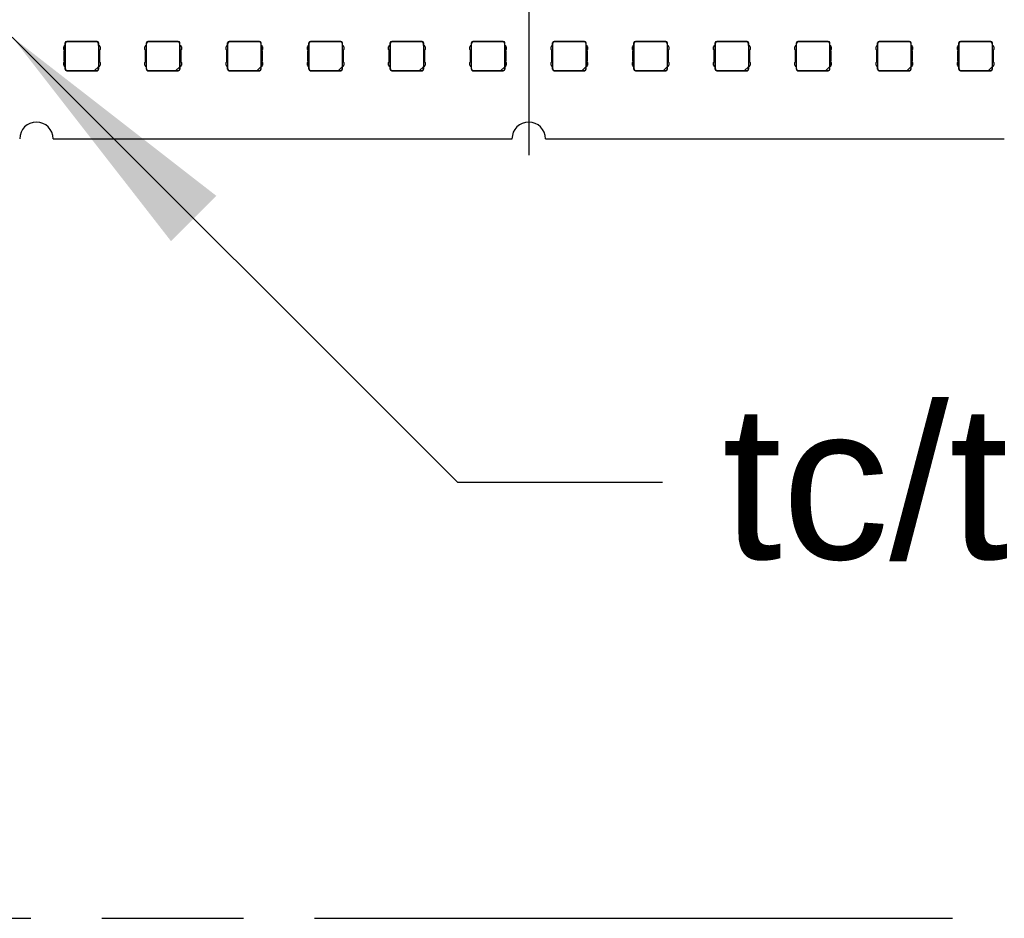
# Model space of a CAD drawing. Header units: millimetres. Extents: x 0 to 210, y 0 to 297.
# Tile 8 of 23: x 93 to 106, y 133 to 145. Entities that reach past the tile are written whole.
import ezdxf

# ---------------------------------------------------------------- set-up
doc = ezdxf.new("R2010")
doc.units = ezdxf.units.MM
doc.header["$LTSCALE"] = 19.36
doc.linetypes.add('CENTER', pattern=[0.6, 0.375, -0.075, 0.075, -0.075])
doc.linetypes.add('PHANTOM', pattern=[0.8, 0.45, -0.05, 0.1, -0.05, 0.1, -0.05])
doc.layers.get('0').update_dxf_attribs({"linetype": 'CONTINUOUS'})
doc.layers.add('DEFAULT_3', color=7, linetype='PHANTOM')
doc.layers.add('Z_NOTICE', color=7, linetype='CONTINUOUS')
doc.styles.get("Standard").update_dxf_attribs({"font": 'txt', "width": 0.7})
doc.styles.add('TEXTSTYLE_3', font='helveticaneueltw1g-ltcn.otf')
doc.dimstyles.get("Standard").update_dxf_attribs({"dimtxt": 3.5, "dimasz": 3.5, "dimexe": 1.5, "dimexo": 0, "dimtad": 1, "dimdsep": 46, "dimtxsty": 'Standard', "dimblk": '_FILLED', "dimblk1": '_FILLED', "dimblk2": '_FILLED', "dimcen": 0.09, "dimclrt": 5, "dimazin": 2, "dimtol": 1, "dimtp": 0.05, "dimtm": 0.05, "dimtfac": 1, "dimtofl": 0, "dimtmove": 0, "dimatfit": 3, "dimldrblk": '_FILLED', "dimfxl": 0, "dimtolj": 1, "dimarcsym": 0})

# ---------------------------------------------------------------- blocks, each defined once
blk = doc.blocks.new('_FILLED')
at = {"color": 0, "linetype": 'ByBlock'}
blk.add_solid([(0, 0), (-1, 0.125), (-1, -0.125)], dxfattribs=at)

msp = doc.modelspace()

# ---------------------------------------------------------------- linework, layer by layer
at = {"color": 7, "linetype": 'CENTER'}
msp.add_line((99.5172, 145.5739), (99.5172, 143.0927), dxfattribs=at)
at = {"color": 9, "linetype": 'Continuous'}
for p, q in [((93.2092, 144.6453), (93.2124, 144.6421)), ((93.6202, 144.6421), (93.6235, 144.6453)), ((94.3184, 144.6453), (94.3217, 144.6421)), ((94.7295, 144.6421), (94.7327, 144.6453)), ((95.4277, 144.6453), (95.4309, 144.6421)), ((95.8388, 144.6421), (95.842, 144.6453)), ((96.5369, 144.6453), (96.5402, 144.6421)), ((96.948, 144.6421), (96.9513, 144.6453)), ((97.6462, 144.6453), (97.6494, 144.6421)), ((98.0573, 144.6421), (98.0605, 144.6453)), ((98.7555, 144.6453), (98.7587, 144.6421)), ((99.1665, 144.6421), (99.1698, 144.6453)), ((99.8647, 144.6453), (99.868, 144.6421)), ((100.2758, 144.6421), (100.279, 144.6453)), ((100.974, 144.6453), (100.9772, 144.6421)), ((101.385, 144.6421), (101.3883, 144.6453)), ((102.0832, 144.6453), (102.0865, 144.6421)), ((102.4943, 144.6421), (102.4975, 144.6453)), ((103.1925, 144.6453), (103.1957, 144.6421)), ((103.6035, 144.6421), (103.6068, 144.6453)), ((104.3017, 144.6453), (104.305, 144.6421)), ((104.7128, 144.6421), (104.716, 144.6453)), ((105.411, 144.6453), (105.4142, 144.6421)), ((105.822, 144.6421), (105.8253, 144.6453)), ((93.191, 144.6207), (93.1878, 144.6239)), ((93.6449, 144.6239), (93.6417, 144.6207)), ((94.3003, 144.6207), (94.297, 144.6239)), ((94.7542, 144.6239), (94.7509, 144.6207)), ((95.4095, 144.6207), (95.4063, 144.6239)), ((95.8634, 144.6239), (95.8602, 144.6207)), ((96.5188, 144.6207), (96.5155, 144.6239)), ((96.9727, 144.6239), (96.9694, 144.6207)), ((97.628, 144.6207), (97.6248, 144.6239)), ((98.0819, 144.6239), (98.0787, 144.6207)), ((98.7373, 144.6207), (98.734, 144.6239)), ((99.1912, 144.6239), (99.1879, 144.6207)), ((99.8465, 144.6207), (99.8433, 144.6239)), ((100.3004, 144.6239), (100.2972, 144.6207)), ((100.9558, 144.6207), (100.9525, 144.6239)), ((101.4097, 144.6239), (101.4064, 144.6207)), ((102.065, 144.6207), (102.0618, 144.6239)), ((102.5189, 144.6239), (102.5157, 144.6207)), ((103.1743, 144.6207), (103.1711, 144.6239)), ((103.6282, 144.6239), (103.625, 144.6207)), ((104.2836, 144.6207), (104.2803, 144.6239)), ((104.7375, 144.6239), (104.7342, 144.6207)), ((105.3928, 144.6207), (105.3896, 144.6239)), ((105.8467, 144.6239), (105.8435, 144.6207)), ((93.1878, 144.2667), (93.191, 144.27)), ((93.2124, 144.2486), (93.2092, 144.2453)), ((93.6235, 144.2453), (93.621, 144.2478)), ((93.6424, 144.2692), (93.6449, 144.2667)), ((94.297, 144.2667), (94.3003, 144.27)), ((94.3217, 144.2486), (94.3184, 144.2453)), ((94.7327, 144.2453), (94.7303, 144.2478)), ((94.7517, 144.2692), (94.7542, 144.2667)), ((95.4063, 144.2667), (95.4095, 144.27)), ((95.4309, 144.2486), (95.4277, 144.2453)), ((95.842, 144.2453), (95.8395, 144.2478)), ((95.8609, 144.2692), (95.8634, 144.2667)), ((96.5155, 144.2667), (96.5188, 144.27)), ((96.5402, 144.2486), (96.5369, 144.2453)), ((96.9513, 144.2453), (96.9488, 144.2478)), ((96.9702, 144.2692), (96.9727, 144.2667)), ((97.6248, 144.2667), (97.628, 144.27)), ((97.6494, 144.2486), (97.6462, 144.2453)), ((98.0605, 144.2453), (98.058, 144.2478)), ((98.0794, 144.2692), (98.0819, 144.2667)), ((98.734, 144.2667), (98.7373, 144.27)), ((98.7587, 144.2486), (98.7555, 144.2453)), ((99.1698, 144.2453), (99.1673, 144.2478)), ((99.1887, 144.2692), (99.1912, 144.2667)), ((99.8433, 144.2667), (99.8465, 144.27)), ((99.868, 144.2486), (99.8647, 144.2453)), ((100.279, 144.2453), (100.2765, 144.2478)), ((100.2979, 144.2692), (100.3004, 144.2667)), ((100.9525, 144.2667), (100.9558, 144.27)), ((100.9772, 144.2486), (100.974, 144.2453)), ((101.3883, 144.2453), (101.3858, 144.2478)), ((101.4072, 144.2692), (101.4097, 144.2667)), ((102.0618, 144.2667), (102.065, 144.27)), ((102.0865, 144.2486), (102.0832, 144.2453)), ((102.4975, 144.2453), (102.495, 144.2478)), ((102.5164, 144.2692), (102.5189, 144.2667)), ((103.1711, 144.2667), (103.1743, 144.27)), ((103.1957, 144.2486), (103.1925, 144.2453)), ((103.6068, 144.2453), (103.6043, 144.2478)), ((103.6257, 144.2692), (103.6282, 144.2667)), ((104.2803, 144.2667), (104.2836, 144.27)), ((104.305, 144.2486), (104.3017, 144.2453)), ((104.716, 144.2453), (104.7135, 144.2478)), ((104.735, 144.2692), (104.7375, 144.2667)), ((105.3896, 144.2667), (105.3928, 144.27)), ((105.4142, 144.2486), (105.411, 144.2453)), ((105.8253, 144.2453), (105.8228, 144.2478)), ((105.8442, 144.2692), (105.8467, 144.2667))]:
    msp.add_line(p, q, dxfattribs=at)
at = {"color": 7, "linetype": 'Continuous'}
for p, q in [((93.2092, 144.6453), (93.6235, 144.6453)), ((94.3184, 144.6453), (94.7327, 144.6453)), ((95.4277, 144.6453), (95.842, 144.6453)), ((96.5369, 144.6453), (96.9513, 144.6453)), ((97.6462, 144.6453), (98.0605, 144.6453)), ((98.7555, 144.6453), (99.1698, 144.6453)), ((99.8647, 144.6453), (100.279, 144.6453)), ((100.974, 144.6453), (101.3883, 144.6453)), ((102.0832, 144.6453), (102.4975, 144.6453)), ((103.1925, 144.6453), (103.6068, 144.6453)), ((104.3017, 144.6453), (104.716, 144.6453)), ((105.411, 144.6453), (105.8253, 144.6453)), ((93.1749, 144.5882), (93.1678, 144.5703)), ((93.1678, 144.5346), (93.1678, 144.5703)), ((93.1678, 144.5346), (93.1749, 144.5168)), ((93.1749, 144.5882), (93.189, 144.5882)), ((93.1749, 144.3739), (93.1749, 144.5168)), ((93.1878, 144.5882), (93.1878, 144.6239)), ((93.189, 144.3025), (93.189, 144.5882)), ((93.191, 144.27), (93.191, 144.6207)), ((93.6202, 144.6421), (93.2124, 144.6421)), ((93.6417, 144.6207), (93.6417, 144.2992)), ((93.6437, 144.5882), (93.6437, 144.3025)), ((93.6437, 144.5882), (93.6578, 144.5882)), ((93.6449, 144.5882), (93.6449, 144.6239)), ((93.6649, 144.5703), (93.6578, 144.5882)), ((93.6578, 144.5168), (93.6649, 144.5346)), ((93.6578, 144.5168), (93.6578, 144.3739)), ((93.6649, 144.5703), (93.6649, 144.5346)), ((94.2842, 144.5882), (94.277, 144.5703)), ((94.277, 144.5346), (94.277, 144.5703)), ((94.277, 144.5346), (94.2842, 144.5168)), ((94.2842, 144.5882), (94.2983, 144.5882)), ((94.2842, 144.3739), (94.2842, 144.5168)), ((94.297, 144.5882), (94.297, 144.6239)), ((94.2983, 144.3025), (94.2983, 144.5882)), ((94.3003, 144.27), (94.3003, 144.6207)), ((94.7295, 144.6421), (94.3217, 144.6421)), ((94.7509, 144.6207), (94.7509, 144.2992)), ((94.7529, 144.5882), (94.7529, 144.3025)), ((94.7529, 144.5882), (94.767, 144.5882)), ((94.7542, 144.5882), (94.7542, 144.6239)), ((94.7742, 144.5703), (94.767, 144.5882)), ((94.767, 144.5168), (94.7742, 144.5346)), ((94.767, 144.5168), (94.767, 144.3739)), ((94.7742, 144.5703), (94.7742, 144.5346)), ((95.3934, 144.5882), (95.3863, 144.5703)), ((95.3863, 144.5346), (95.3863, 144.5703)), ((95.3863, 144.5346), (95.3934, 144.5168)), ((95.3934, 144.5882), (95.4075, 144.5882)), ((95.3934, 144.3739), (95.3934, 144.5168)), ((95.4063, 144.5882), (95.4063, 144.6239)), ((95.4075, 144.3025), (95.4075, 144.5882)), ((95.4095, 144.27), (95.4095, 144.6207)), ((95.8388, 144.6421), (95.4309, 144.6421)), ((95.8602, 144.6207), (95.8602, 144.2992)), ((95.8622, 144.5882), (95.8622, 144.3025)), ((95.8622, 144.5882), (95.8763, 144.5882)), ((95.8634, 144.5882), (95.8634, 144.6239)), ((95.8834, 144.5703), (95.8763, 144.5882)), ((95.8763, 144.5168), (95.8834, 144.5346)), ((95.8763, 144.5168), (95.8763, 144.3739)), ((95.8834, 144.5703), (95.8834, 144.5346)), ((96.5027, 144.5882), (96.4955, 144.5703)), ((96.4955, 144.5346), (96.4955, 144.5703)), ((96.4955, 144.5346), (96.5027, 144.5168)), ((96.5027, 144.5882), (96.5168, 144.5882)), ((96.5027, 144.3739), (96.5027, 144.5168)), ((96.5155, 144.5882), (96.5155, 144.6239)), ((96.5168, 144.3025), (96.5168, 144.5882)), ((96.5188, 144.27), (96.5188, 144.6207)), ((96.948, 144.6421), (96.5402, 144.6421)), ((96.9694, 144.6207), (96.9694, 144.2992)), ((96.9714, 144.5882), (96.9714, 144.3025)), ((96.9714, 144.5882), (96.9855, 144.5882)), ((96.9727, 144.5882), (96.9727, 144.6239)), ((96.9927, 144.5703), (96.9855, 144.5882)), ((96.9855, 144.5168), (96.9927, 144.5346)), ((96.9855, 144.5168), (96.9855, 144.3739)), ((96.9927, 144.5703), (96.9927, 144.5346)), ((97.6119, 144.5882), (97.6048, 144.5703)), ((97.6048, 144.5346), (97.6048, 144.5703)), ((97.6048, 144.5346), (97.6119, 144.5168)), ((97.6119, 144.5882), (97.626, 144.5882)), ((97.6119, 144.3739), (97.6119, 144.5168)), ((97.6248, 144.5882), (97.6248, 144.6239)), ((97.626, 144.3025), (97.626, 144.5882)), ((97.628, 144.27), (97.628, 144.6207)), ((98.0573, 144.6421), (97.6494, 144.6421)), ((98.0787, 144.6207), (98.0787, 144.2992)), ((98.0807, 144.5882), (98.0807, 144.3025)), ((98.0807, 144.5882), (98.0948, 144.5882)), ((98.0819, 144.5882), (98.0819, 144.6239)), ((98.1019, 144.5703), (98.0948, 144.5882)), ((98.0948, 144.5168), (98.1019, 144.5346)), ((98.0948, 144.5168), (98.0948, 144.3739)), ((98.1019, 144.5703), (98.1019, 144.5346)), ((98.7212, 144.5882), (98.714, 144.5703)), ((98.714, 144.5346), (98.714, 144.5703)), ((98.714, 144.5346), (98.7212, 144.5168)), ((98.7212, 144.5882), (98.7353, 144.5882)), ((98.7212, 144.3739), (98.7212, 144.5168)), ((98.734, 144.5882), (98.734, 144.6239)), ((98.7353, 144.3025), (98.7353, 144.5882)), ((98.7373, 144.27), (98.7373, 144.6207)), ((99.1665, 144.6421), (98.7587, 144.6421)), ((99.1879, 144.6207), (99.1879, 144.2992)), ((99.1899, 144.5882), (99.1899, 144.3025)), ((99.1899, 144.5882), (99.204, 144.5882)), ((99.1912, 144.5882), (99.1912, 144.6239)), ((99.2112, 144.5703), (99.204, 144.5882)), ((99.204, 144.5168), (99.2112, 144.5346)), ((99.204, 144.5168), (99.204, 144.3739)), ((99.2112, 144.5703), (99.2112, 144.5346)), ((99.8304, 144.5882), (99.8233, 144.5703)), ((99.8233, 144.5346), (99.8233, 144.5703)), ((99.8233, 144.5346), (99.8304, 144.5168)), ((99.8304, 144.5882), (99.8445, 144.5882)), ((99.8304, 144.3739), (99.8304, 144.5168)), ((99.8433, 144.5882), (99.8433, 144.6239)), ((99.8445, 144.3025), (99.8445, 144.5882)), ((99.8465, 144.27), (99.8465, 144.6207)), ((100.2758, 144.6421), (99.868, 144.6421)), ((100.2972, 144.6207), (100.2972, 144.2992)), ((100.2992, 144.5882), (100.3133, 144.5882)), ((100.2992, 144.5882), (100.2992, 144.3025)), ((100.3004, 144.5882), (100.3004, 144.6239)), ((100.3204, 144.5703), (100.3133, 144.5882)), ((100.3133, 144.5168), (100.3204, 144.5346)), ((100.3133, 144.5168), (100.3133, 144.3739)), ((100.3204, 144.5703), (100.3204, 144.5346)), ((100.9397, 144.5882), (100.9325, 144.5703)), ((100.9325, 144.5346), (100.9325, 144.5703)), ((100.9325, 144.5346), (100.9397, 144.5168)), ((100.9397, 144.5882), (100.9538, 144.5882)), ((100.9397, 144.3739), (100.9397, 144.5168)), ((100.9525, 144.5882), (100.9525, 144.6239)), ((100.9538, 144.3025), (100.9538, 144.5882)), ((100.9558, 144.27), (100.9558, 144.6207)), ((101.385, 144.6421), (100.9772, 144.6421)), ((101.4064, 144.6207), (101.4064, 144.2992)), ((101.4084, 144.5882), (101.4225, 144.5882)), ((101.4084, 144.5882), (101.4084, 144.3025)), ((101.4097, 144.5882), (101.4097, 144.6239)), ((101.4297, 144.5703), (101.4225, 144.5882)), ((101.4225, 144.5168), (101.4297, 144.5346)), ((101.4225, 144.5168), (101.4225, 144.3739)), ((101.4297, 144.5703), (101.4297, 144.5346)), ((102.0489, 144.5882), (102.0418, 144.5703)), ((102.0418, 144.5346), (102.0418, 144.5703)), ((102.0418, 144.5346), (102.0489, 144.5168)), ((102.0489, 144.5882), (102.063, 144.5882)), ((102.0489, 144.3739), (102.0489, 144.5168)), ((102.0618, 144.5882), (102.0618, 144.6239)), ((102.063, 144.3025), (102.063, 144.5882)), ((102.065, 144.27), (102.065, 144.6207)), ((102.4943, 144.6421), (102.0865, 144.6421)), ((102.5157, 144.6207), (102.5157, 144.2992)), ((102.5177, 144.5882), (102.5318, 144.5882)), ((102.5177, 144.5882), (102.5177, 144.3025)), ((102.5189, 144.5882), (102.5189, 144.6239)), ((102.5389, 144.5703), (102.5318, 144.5882)), ((102.5318, 144.5168), (102.5389, 144.5346)), ((102.5318, 144.5168), (102.5318, 144.3739)), ((102.5389, 144.5703), (102.5389, 144.5346)), ((103.1582, 144.5882), (103.1511, 144.5703)), ((103.1511, 144.5346), (103.1511, 144.5703)), ((103.1511, 144.5346), (103.1582, 144.5168)), ((103.1582, 144.5882), (103.1723, 144.5882)), ((103.1582, 144.3739), (103.1582, 144.5168)), ((103.1711, 144.5882), (103.1711, 144.6239)), ((103.1723, 144.3025), (103.1723, 144.5882)), ((103.1743, 144.27), (103.1743, 144.6207)), ((103.6035, 144.6421), (103.1957, 144.6421)), ((103.625, 144.6207), (103.625, 144.2992)), ((103.627, 144.5882), (103.6411, 144.5882)), ((103.627, 144.5882), (103.627, 144.3025)), ((103.6282, 144.5882), (103.6282, 144.6239)), ((103.6482, 144.5703), (103.6411, 144.5882)), ((103.6411, 144.5168), (103.6482, 144.5346)), ((103.6411, 144.5168), (103.6411, 144.3739)), ((103.6482, 144.5703), (103.6482, 144.5346)), ((104.2675, 144.5882), (104.2603, 144.5703)), ((104.2603, 144.5346), (104.2603, 144.5703)), ((104.2603, 144.5346), (104.2675, 144.5168)), ((104.2675, 144.5882), (104.2816, 144.5882)), ((104.2675, 144.3739), (104.2675, 144.5168)), ((104.2803, 144.5882), (104.2803, 144.6239)), ((104.2816, 144.3025), (104.2816, 144.5882)), ((104.2836, 144.27), (104.2836, 144.6207)), ((104.7128, 144.6421), (104.305, 144.6421)), ((104.7342, 144.6207), (104.7342, 144.2992)), ((104.7362, 144.5882), (104.7503, 144.5882)), ((104.7362, 144.5882), (104.7362, 144.3025)), ((104.7375, 144.5882), (104.7375, 144.6239)), ((104.7575, 144.5703), (104.7503, 144.5882)), ((104.7503, 144.5168), (104.7575, 144.5346)), ((104.7503, 144.5168), (104.7503, 144.3739)), ((104.7575, 144.5703), (104.7575, 144.5346)), ((105.3767, 144.5882), (105.3696, 144.5703)), ((105.3696, 144.5346), (105.3696, 144.5703)), ((105.3696, 144.5346), (105.3767, 144.5168)), ((105.3767, 144.5882), (105.3908, 144.5882)), ((105.3767, 144.3739), (105.3767, 144.5168)), ((105.3896, 144.5882), (105.3896, 144.6239)), ((105.3908, 144.3025), (105.3908, 144.5882)), ((105.3928, 144.27), (105.3928, 144.6207)), ((105.822, 144.6421), (105.4142, 144.6421)), ((105.8435, 144.6207), (105.8435, 144.2992)), ((105.8455, 144.5882), (105.8596, 144.5882)), ((105.8455, 144.5882), (105.8455, 144.3025)), ((105.8467, 144.5882), (105.8467, 144.6239)), ((105.8667, 144.5703), (105.8596, 144.5882)), ((105.8596, 144.5168), (105.8667, 144.5346)), ((105.8596, 144.5168), (105.8596, 144.3739)), ((105.8667, 144.5703), (105.8667, 144.5346)), ((93.1749, 144.3739), (93.1678, 144.356)), ((93.1678, 144.3203), (93.1678, 144.356)), ((93.1678, 144.3203), (93.1749, 144.3025)), ((93.189, 144.3025), (93.1749, 144.3025)), ((93.1878, 144.2667), (93.1878, 144.3025)), ((93.2092, 144.2453), (93.6235, 144.2453)), ((93.2124, 144.2486), (93.591, 144.2486)), ((93.5903, 144.2478), (93.6424, 144.3)), ((93.5903, 144.2478), (93.621, 144.2478)), ((93.6424, 144.3), (93.6424, 144.2692)), ((93.6578, 144.3025), (93.6437, 144.3025)), ((93.6449, 144.2667), (93.6449, 144.3025)), ((93.6649, 144.356), (93.6578, 144.3739)), ((93.6578, 144.3025), (93.6649, 144.3203)), ((93.6649, 144.356), (93.6649, 144.3203)), ((94.2842, 144.3739), (94.277, 144.356)), ((94.277, 144.3203), (94.277, 144.356)), ((94.277, 144.3203), (94.2842, 144.3025)), ((94.2983, 144.3025), (94.2842, 144.3025)), ((94.297, 144.2667), (94.297, 144.3025)), ((94.3184, 144.2453), (94.7327, 144.2453)), ((94.3217, 144.2486), (94.7003, 144.2486)), ((94.6995, 144.2478), (94.7517, 144.3)), ((94.6995, 144.2478), (94.7303, 144.2478)), ((94.7517, 144.3), (94.7517, 144.2692)), ((94.767, 144.3025), (94.7529, 144.3025)), ((94.7542, 144.2667), (94.7542, 144.3025)), ((94.7742, 144.356), (94.767, 144.3739)), ((94.767, 144.3025), (94.7742, 144.3203)), ((94.7742, 144.356), (94.7742, 144.3203)), ((95.3934, 144.3739), (95.3863, 144.356)), ((95.3863, 144.3203), (95.3863, 144.356)), ((95.3863, 144.3203), (95.3934, 144.3025)), ((95.4075, 144.3025), (95.3934, 144.3025)), ((95.4063, 144.2667), (95.4063, 144.3025)), ((95.4277, 144.2453), (95.842, 144.2453)), ((95.4309, 144.2486), (95.8095, 144.2486)), ((95.8088, 144.2478), (95.8609, 144.3)), ((95.8088, 144.2478), (95.8395, 144.2478)), ((95.8609, 144.3), (95.8609, 144.2692)), ((95.8763, 144.3025), (95.8622, 144.3025)), ((95.8634, 144.2667), (95.8634, 144.3025)), ((95.8834, 144.356), (95.8763, 144.3739)), ((95.8763, 144.3025), (95.8834, 144.3203)), ((95.8834, 144.356), (95.8834, 144.3203)), ((96.5027, 144.3739), (96.4955, 144.356)), ((96.4955, 144.3203), (96.4955, 144.356)), ((96.4955, 144.3203), (96.5027, 144.3025)), ((96.5168, 144.3025), (96.5027, 144.3025)), ((96.5155, 144.2667), (96.5155, 144.3025)), ((96.5369, 144.2453), (96.9513, 144.2453)), ((96.5402, 144.2486), (96.9188, 144.2486)), ((96.918, 144.2478), (96.9702, 144.3)), ((96.918, 144.2478), (96.9488, 144.2478)), ((96.9702, 144.3), (96.9702, 144.2692)), ((96.9855, 144.3025), (96.9714, 144.3025)), ((96.9727, 144.2667), (96.9727, 144.3025)), ((96.9927, 144.356), (96.9855, 144.3739)), ((96.9855, 144.3025), (96.9927, 144.3203)), ((96.9927, 144.356), (96.9927, 144.3203)), ((97.6119, 144.3739), (97.6048, 144.356)), ((97.6048, 144.3203), (97.6048, 144.356)), ((97.6048, 144.3203), (97.6119, 144.3025)), ((97.626, 144.3025), (97.6119, 144.3025)), ((97.6248, 144.2667), (97.6248, 144.3025)), ((97.6462, 144.2453), (98.0605, 144.2453)), ((97.6494, 144.2486), (98.028, 144.2486)), ((98.0273, 144.2478), (98.0794, 144.3)), ((98.0273, 144.2478), (98.058, 144.2478)), ((98.0794, 144.3), (98.0794, 144.2692)), ((98.0948, 144.3025), (98.0807, 144.3025)), ((98.0819, 144.2667), (98.0819, 144.3025)), ((98.1019, 144.356), (98.0948, 144.3739)), ((98.0948, 144.3025), (98.1019, 144.3203)), ((98.1019, 144.356), (98.1019, 144.3203)), ((98.7212, 144.3739), (98.714, 144.356)), ((98.714, 144.3203), (98.714, 144.356)), ((98.714, 144.3203), (98.7212, 144.3025)), ((98.7353, 144.3025), (98.7212, 144.3025)), ((98.734, 144.2667), (98.734, 144.3025)), ((98.7555, 144.2453), (99.1698, 144.2453)), ((98.7587, 144.2486), (99.1373, 144.2486)), ((99.1365, 144.2478), (99.1887, 144.3)), ((99.1365, 144.2478), (99.1673, 144.2478)), ((99.1887, 144.3), (99.1887, 144.2692)), ((99.204, 144.3025), (99.1899, 144.3025)), ((99.1912, 144.2667), (99.1912, 144.3025)), ((99.2112, 144.356), (99.204, 144.3739)), ((99.204, 144.3025), (99.2112, 144.3203)), ((99.2112, 144.356), (99.2112, 144.3203)), ((99.8304, 144.3739), (99.8233, 144.356)), ((99.8233, 144.3203), (99.8233, 144.356)), ((99.8233, 144.3203), (99.8304, 144.3025)), ((99.8445, 144.3025), (99.8304, 144.3025)), ((99.8433, 144.2667), (99.8433, 144.3025)), ((99.8647, 144.2453), (100.279, 144.2453)), ((99.868, 144.2486), (100.2465, 144.2486)), ((100.2458, 144.2478), (100.2979, 144.3)), ((100.2458, 144.2478), (100.2765, 144.2478)), ((100.2979, 144.3), (100.2979, 144.2692)), ((100.3133, 144.3025), (100.2992, 144.3025)), ((100.3004, 144.2667), (100.3004, 144.3025)), ((100.3204, 144.356), (100.3133, 144.3739)), ((100.3133, 144.3025), (100.3204, 144.3203)), ((100.3204, 144.356), (100.3204, 144.3203)), ((100.9397, 144.3739), (100.9325, 144.356)), ((100.9325, 144.3203), (100.9325, 144.356)), ((100.9325, 144.3203), (100.9397, 144.3025)), ((100.9538, 144.3025), (100.9397, 144.3025)), ((100.9525, 144.2667), (100.9525, 144.3025)), ((100.974, 144.2453), (101.3883, 144.2453)), ((100.9772, 144.2486), (101.3558, 144.2486)), ((101.355, 144.2478), (101.4072, 144.3)), ((101.355, 144.2478), (101.3858, 144.2478)), ((101.4072, 144.3), (101.4072, 144.2692)), ((101.4225, 144.3025), (101.4084, 144.3025)), ((101.4097, 144.2667), (101.4097, 144.3025)), ((101.4297, 144.356), (101.4225, 144.3739)), ((101.4225, 144.3025), (101.4297, 144.3203)), ((101.4297, 144.356), (101.4297, 144.3203)), ((102.0489, 144.3739), (102.0418, 144.356)), ((102.0418, 144.3203), (102.0418, 144.356)), ((102.0418, 144.3203), (102.0489, 144.3025)), ((102.063, 144.3025), (102.0489, 144.3025)), ((102.0618, 144.2667), (102.0618, 144.3025)), ((102.0832, 144.2453), (102.4975, 144.2453)), ((102.0865, 144.2486), (102.465, 144.2486)), ((102.4643, 144.2478), (102.5164, 144.3)), ((102.4643, 144.2478), (102.495, 144.2478)), ((102.5164, 144.3), (102.5164, 144.2692)), ((102.5318, 144.3025), (102.5177, 144.3025)), ((102.5189, 144.2667), (102.5189, 144.3025)), ((102.5389, 144.356), (102.5318, 144.3739)), ((102.5318, 144.3025), (102.5389, 144.3203)), ((102.5389, 144.356), (102.5389, 144.3203)), ((103.1582, 144.3739), (103.1511, 144.356)), ((103.1511, 144.3203), (103.1511, 144.356)), ((103.1511, 144.3203), (103.1582, 144.3025)), ((103.1723, 144.3025), (103.1582, 144.3025)), ((103.1711, 144.2667), (103.1711, 144.3025)), ((103.1925, 144.2453), (103.6068, 144.2453)), ((103.1957, 144.2486), (103.5743, 144.2486)), ((103.5736, 144.2478), (103.6257, 144.3)), ((103.5736, 144.2478), (103.6043, 144.2478)), ((103.6257, 144.3), (103.6257, 144.2692)), ((103.6411, 144.3025), (103.627, 144.3025)), ((103.6282, 144.2667), (103.6282, 144.3025)), ((103.6482, 144.356), (103.6411, 144.3739)), ((103.6411, 144.3025), (103.6482, 144.3203)), ((103.6482, 144.356), (103.6482, 144.3203)), ((104.2675, 144.3739), (104.2603, 144.356)), ((104.2603, 144.3203), (104.2603, 144.356)), ((104.2603, 144.3203), (104.2675, 144.3025)), ((104.2816, 144.3025), (104.2675, 144.3025)), ((104.2803, 144.2667), (104.2803, 144.3025)), ((104.3017, 144.2453), (104.716, 144.2453)), ((104.305, 144.2486), (104.6836, 144.2486)), ((104.6828, 144.2478), (104.735, 144.3)), ((104.6828, 144.2478), (104.7135, 144.2478)), ((104.735, 144.3), (104.735, 144.2692)), ((104.7503, 144.3025), (104.7362, 144.3025)), ((104.7375, 144.2667), (104.7375, 144.3025)), ((104.7575, 144.356), (104.7503, 144.3739)), ((104.7503, 144.3025), (104.7575, 144.3203)), ((104.7575, 144.356), (104.7575, 144.3203)), ((105.3767, 144.3739), (105.3696, 144.356)), ((105.3696, 144.3203), (105.3696, 144.356)), ((105.3696, 144.3203), (105.3767, 144.3025)), ((105.3908, 144.3025), (105.3767, 144.3025)), ((105.3896, 144.2667), (105.3896, 144.3025)), ((105.411, 144.2453), (105.8253, 144.2453)), ((105.4142, 144.2486), (105.7928, 144.2486)), ((105.7921, 144.2478), (105.8442, 144.3)), ((105.7921, 144.2478), (105.8228, 144.2478)), ((105.8442, 144.3), (105.8442, 144.2692)), ((105.8596, 144.3025), (105.8455, 144.3025)), ((105.8467, 144.2667), (105.8467, 144.3025)), ((105.8667, 144.356), (105.8596, 144.3739)), ((105.8596, 144.3025), (105.8667, 144.3203)), ((105.8667, 144.356), (105.8667, 144.3203)), ((93.0244, 143.3168), (99.2887, 143.3168)), ((99.7458, 143.3168), (106.0101, 143.3168))]:
    msp.add_line(p, q, dxfattribs=at)
for centre in [(92.7958, 143.3168), (99.5172, 143.3168)]:
    msp.add_arc(centre, 0.2286, 0, 180, dxfattribs=at)
for centre, major_axis, start_param, end_param in [((93.2092, 144.6239), (0.0152, -0.0152), 2.3568035, 3.9263818), ((93.6235, 144.6239), (0.0152, 0.0152), -0.7847892, 0.7847892), ((94.3185, 144.6239), (0.0152, -0.0152), 2.3568035, 3.9263818), ((94.7327, 144.6239), (0.0152, 0.0152), -0.7847892, 0.7847892), ((95.4277, 144.6239), (0.0152, -0.0152), 2.3568035, 3.9263818), ((95.842, 144.6239), (0.0152, 0.0152), -0.7847892, 0.7847892), ((96.537, 144.6239), (0.0152, -0.0152), 2.3568035, 3.9263818), ((96.9512, 144.6239), (0.0152, 0.0152), -0.7847892, 0.7847892), ((97.6462, 144.6239), (0.0152, -0.0152), 2.3568035, 3.9263818), ((98.0605, 144.6239), (0.0152, 0.0152), -0.7847892, 0.7847892), ((98.7555, 144.6239), (0.0152, -0.0152), 2.3568035, 3.9263818), ((99.1697, 144.6239), (0.0152, 0.0152), -0.7847892, 0.7847892), ((99.8647, 144.6239), (0.0152, -0.0152), 2.3568035, 3.9263818), ((100.279, 144.6239), (0.0152, 0.0152), -0.7847892, 0.7847892), ((100.974, 144.6239), (0.0152, -0.0152), 2.3568035, 3.9263818), ((101.3882, 144.6239), (0.0152, 0.0152), -0.7847892, 0.7847892), ((102.0832, 144.6239), (0.0152, -0.0152), 2.3568035, 3.9263818), ((102.4975, 144.6239), (0.0152, 0.0152), -0.7847892, 0.7847892), ((103.1925, 144.6239), (0.0152, -0.0152), 2.3568035, 3.9263818), ((103.6068, 144.6239), (0.0152, 0.0152), -0.7847892, 0.7847892), ((104.3018, 144.6239), (0.0152, -0.0152), 2.3568035, 3.9263818), ((104.716, 144.6239), (0.0152, 0.0152), -0.7847892, 0.7847892), ((105.411, 144.6239), (0.0152, -0.0152), 2.3568035, 3.9263818), ((105.8253, 144.6239), (0.0152, 0.0152), -0.7847892, 0.7847892), ((93.2124, 144.6206), (-0.0152, 0.0152), -0.7847892, 0.7847892), ((93.6202, 144.6206), (0.0152, 0.0152), -0.7847892, 0.7847892), ((94.3217, 144.6206), (-0.0152, 0.0152), -0.7847892, 0.7847892), ((94.7295, 144.6206), (0.0152, 0.0152), -0.7847892, 0.7847892), ((95.431, 144.6206), (-0.0152, 0.0152), -0.7847892, 0.7847892), ((95.8387, 144.6206), (0.0152, 0.0152), -0.7847892, 0.7847892), ((96.5402, 144.6206), (-0.0152, 0.0152), -0.7847892, 0.7847892), ((96.948, 144.6206), (0.0152, 0.0152), -0.7847892, 0.7847892), ((97.6495, 144.6206), (-0.0152, 0.0152), -0.7847892, 0.7847892), ((98.0572, 144.6206), (0.0152, 0.0152), -0.7847892, 0.7847892), ((98.7587, 144.6206), (-0.0152, 0.0152), -0.7847892, 0.7847892), ((99.1665, 144.6206), (0.0152, 0.0152), -0.7847892, 0.7847892), ((99.868, 144.6206), (-0.0152, 0.0152), -0.7847892, 0.7847892), ((100.2758, 144.6206), (0.0152, 0.0152), -0.7847892, 0.7847892), ((100.9772, 144.6206), (-0.0152, 0.0152), -0.7847892, 0.7847892), ((101.385, 144.6206), (0.0152, 0.0152), -0.7847892, 0.7847892), ((102.0865, 144.6206), (-0.0152, 0.0152), -0.7847892, 0.7847892), ((102.4943, 144.6206), (0.0152, 0.0152), -0.7847892, 0.7847892), ((103.1957, 144.6206), (-0.0152, 0.0152), -0.7847892, 0.7847892), ((103.6035, 144.6206), (0.0152, 0.0152), -0.7847892, 0.7847892), ((104.305, 144.6206), (-0.0152, 0.0152), -0.7847892, 0.7847892), ((104.7128, 144.6206), (0.0152, 0.0152), -0.7847892, 0.7847892), ((105.4142, 144.6206), (-0.0152, 0.0152), -0.7847892, 0.7847892), ((105.822, 144.6206), (0.0152, 0.0152), -0.7847892, 0.7847892), ((93.2092, 144.2668), (0.0152, 0.0152), -3.9263818, -2.3568035), ((93.2124, 144.27), (-0.0152, -0.0152), -0.7847892, 0.7847892), ((93.621, 144.2693), (0.0152, -0.0152), -0.7847892, 0.7847892), ((93.6235, 144.2668), (0.0152, -0.0152), -0.7847892, 0.7847892), ((94.3185, 144.2668), (0.0152, 0.0152), -3.9263818, -2.3568035), ((94.3217, 144.27), (-0.0152, -0.0152), -0.7847892, 0.7847892), ((94.7302, 144.2693), (0.0152, -0.0152), -0.7847892, 0.7847892), ((94.7327, 144.2668), (0.0152, -0.0152), -0.7847892, 0.7847892), ((95.4277, 144.2668), (0.0152, 0.0152), -3.9263818, -2.3568035), ((95.431, 144.27), (-0.0152, -0.0152), -0.7847892, 0.7847892), ((95.8395, 144.2693), (0.0152, -0.0152), -0.7847892, 0.7847892), ((95.842, 144.2668), (0.0152, -0.0152), -0.7847892, 0.7847892), ((96.537, 144.2668), (0.0152, 0.0152), -3.9263818, -2.3568035), ((96.5402, 144.27), (-0.0152, -0.0152), -0.7847892, 0.7847892), ((96.9487, 144.2693), (0.0152, -0.0152), -0.7847892, 0.7847892), ((96.9512, 144.2668), (0.0152, -0.0152), -0.7847892, 0.7847892), ((97.6462, 144.2668), (0.0152, 0.0152), -3.9263818, -2.3568035), ((97.6495, 144.27), (-0.0152, -0.0152), -0.7847892, 0.7847892), ((98.058, 144.2693), (0.0152, -0.0152), -0.7847892, 0.7847892), ((98.0605, 144.2668), (0.0152, -0.0152), -0.7847892, 0.7847892), ((98.7555, 144.2668), (0.0152, 0.0152), -3.9263818, -2.3568035), ((98.7587, 144.27), (-0.0152, -0.0152), -0.7847892, 0.7847892), ((99.1672, 144.2693), (0.0152, -0.0152), -0.7847892, 0.7847892), ((99.1697, 144.2668), (0.0152, -0.0152), -0.7847892, 0.7847892), ((99.8647, 144.2668), (0.0152, 0.0152), -3.9263818, -2.3568035), ((99.868, 144.27), (-0.0152, -0.0152), -0.7847892, 0.7847892), ((100.2765, 144.2693), (0.0152, -0.0152), -0.7847892, 0.7847892), ((100.279, 144.2668), (0.0152, -0.0152), -0.7847892, 0.7847892), ((100.974, 144.2668), (0.0152, 0.0152), -3.9263818, -2.3568035), ((100.9772, 144.27), (-0.0152, -0.0152), -0.7847892, 0.7847892), ((101.3858, 144.2693), (0.0152, -0.0152), -0.7847892, 0.7847892), ((101.3882, 144.2668), (0.0152, -0.0152), -0.7847892, 0.7847892), ((102.0832, 144.2668), (0.0152, 0.0152), -3.9263818, -2.3568035), ((102.0865, 144.27), (-0.0152, -0.0152), -0.7847892, 0.7847892), ((102.495, 144.2693), (0.0152, -0.0152), -0.7847892, 0.7847892), ((102.4975, 144.2668), (0.0152, -0.0152), -0.7847892, 0.7847892), ((103.1925, 144.2668), (0.0152, 0.0152), -3.9263818, -2.3568035), ((103.1957, 144.27), (-0.0152, -0.0152), -0.7847892, 0.7847892), ((103.6043, 144.2693), (0.0152, -0.0152), -0.7847892, 0.7847892), ((103.6068, 144.2668), (0.0152, -0.0152), -0.7847892, 0.7847892), ((104.3018, 144.2668), (0.0152, 0.0152), -3.9263818, -2.3568035), ((104.305, 144.27), (-0.0152, -0.0152), -0.7847892, 0.7847892), ((104.7135, 144.2693), (0.0152, -0.0152), -0.7847892, 0.7847892), ((104.716, 144.2668), (-0.0152, 0.0152), -3.9263818, -2.3568035), ((105.411, 144.2668), (0.0152, 0.0152), -3.9263818, -2.3568035), ((105.4142, 144.27), (-0.0152, -0.0152), -0.7847892, 0.7847892), ((105.8228, 144.2693), (0.0152, -0.0152), -0.7847892, 0.7847892), ((105.8253, 144.2668), (-0.0152, 0.0152), -3.9263818, -2.3568035)]:
    msp.add_ellipse(centre, major_axis=major_axis, ratio=0.9987828, start_param=start_param, end_param=end_param, dxfattribs=at)
at = {"layer": 'DEFAULT_3', "color": 81, "linetype": 'PHANTOM', "true_color": 0x99ff99}
msp.add_line((50.1286, 132.68), (150.1286, 132.68), dxfattribs=at)

# ---------------------------------------------------------------- texts
at = {"layer": 'Z_NOTICE', "color": 5, "linetype": 'Continuous', "style": 'TEXTSTYLE_3'}
msp.add_text(' tc/tp', height=2.1, dxfattribs=at).set_placement((101.3423, 137.5818))

# ---------------------------------------------------------------- leaders
at = {"layer": 'Z_NOTICE', "color": 2, "linetype": 'Continuous'}
msp.add_leader([(92.4667, 144.7025), (98.5429, 138.6318), (101.3423, 138.6318)], dimstyle='Standard', override={"dimtad": 0}, dxfattribs=at)

doc.saveas('drawing.dxf')
